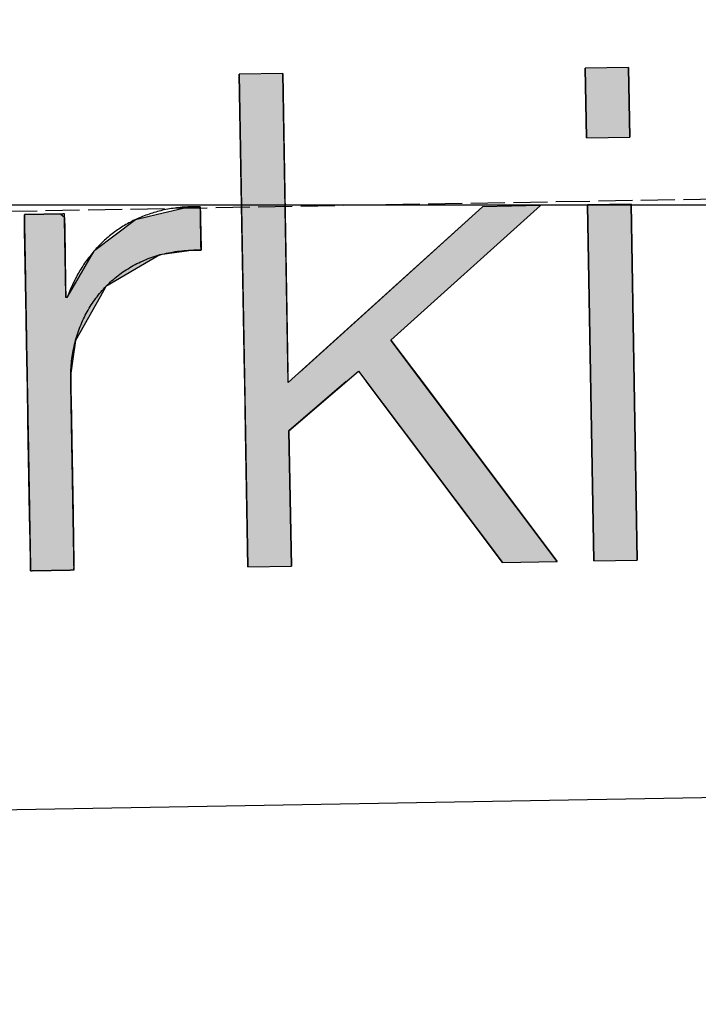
# Model space of a CAD drawing. Extents: x 562 to 7231, y 5567 to 12626.
# Tile 20 of 44: x 3452 to 3552, y 7998 to 8143. Entities that reach past the tile are written whole.
import ezdxf

# ---------------------------------------------------------------- set-up
doc = ezdxf.new("R2010")
doc.units = 0
doc.linetypes.add('GEN3', pattern=[6.25, 5, -1.25])
doc.layers.get('0').update_dxf_attribs({"linetype": 'CONTINUOUS'})
for name, color, linetype in [('3', 6, 'GEN3'), ('5', 3, 'CONTINUOUS'), ('LOGO', 7, 'CONTINUOUS')]:
    doc.layers.add(name, color=color, linetype=linetype)

# ---------------------------------------------------------------- blocks, each defined once
blk = doc.blocks.new('*U41')
at = {"layer": 'LOGO', "color": 30, "linetype": 'CONTINUOUS'}
for p, q in [((45.79, 7.506), (45.793, 7.555)), ((46.561, 7.555), (46.611, 7.506)), ((48.612, 7.513), (49.161, 7.635)), ((49.161, 7.635), (49.261, 7.657)), ((49.261, 7.657), (49.273, 7.659)), ((49.273, 7.659), (49.524, 7.657)), ((49.524, 7.657), (49.524, 7.635)), ((49.524, 7.635), (49.524, 7.513)), ((45.79, 7.479), (45.79, 7.506)), ((45.79, 7.23), (45.79, 7.479)), ((46.611, 7.506), (46.64, 7.479)), ((46.64, 7.479), (46.64, 7.23)), ((47.273, 6.774), (48.146, 7.41)), ((48.146, 7.41), (48.612, 7.513)), ((49.524, 7.513), (49.524, 7.41)), ((49.524, 7.41), (49.524, 6.774)), ((45.79, 6.098), (45.79, 7.23)), ((46.64, 7.23), (46.64, 6.098)), ((47.194, 6.652), (47.247, 6.739)), ((47.247, 6.739), (47.248, 6.741)), ((47.248, 6.741), (47.264, 6.768)), ((47.264, 6.768), (47.273, 6.774)), ((49.369, 6.739), (48.645, 6.652)), ((49.524, 6.741), (49.369, 6.739)), ((49.524, 6.774), (49.524, 6.768)), ((49.524, 6.768), (49.524, 6.741)), ((46.801, 6.001), (47.194, 6.652)), ((48.645, 6.652), (47.492, 6.001)), ((45.79, 6.06), (45.79, 6.098)), ((45.79, 5.783), (45.79, 6.06)), ((46.64, 6.098), (46.64, 6.06)), ((46.64, 6.06), (46.64, 5.783)), ((46.669, 5.783), (46.801, 6.001)), ((47.492, 6.001), (47.365, 5.783)), ((45.79, 4.865), (45.79, 5.783)), ((47.365, 5.783), (46.829, 4.865)), ((45.79, 4.482), (45.79, 4.865)), ((46.829, 4.865), (46.767, 4.482)), ((45.79, 4.172), (45.79, 4.482)), ((46.767, 4.482), (46.716, 4.172)), ((45.79, 3.853), (45.79, 4.172)), ((46.716, 4.172), (46.713, 3.853)), ((45.79, 3.25), (45.79, 3.853)), ((46.713, 3.853), (46.713, 3.25)), ((45.79, 2.727), (45.79, 3.25)), ((46.713, 3.25), (46.713, 2.727)), ((45.79, 2.388), (45.79, 2.727)), ((46.713, 2.727), (46.713, 2.388)), ((45.79, 1.18), (45.79, 2.388)), ((46.713, 2.388), (46.713, 1.18)), ((45.79, 0.629), (45.79, 1.18)), ((46.713, 1.18), (46.713, 0.629)), ((45.79, 0.186), (45.79, 0.629)), ((46.713, 0.629), (46.713, 0.186)), ((45.79, 0.099), (45.79, 0.186)), ((45.79, 0), (45.79, 0.099)), ((46.713, 0.099), (46.703, 0)), ((46.713, 0.186), (46.713, 0.099))]:
    blk.add_line(p, q, dxfattribs=at)
at = {"layer": 'LOGO', "color": 30, "linetype": 'CONTINUOUS', "extrusion": (0, 0, -1)}
for points in [[(-45.793, 7.555), (-46.611, 7.506), (-45.79, 7.506)], [(-45.793, 7.555), (-46.561, 7.555), (-46.611, 7.506)], [(-49.161, 7.635), (-49.524, 7.513), (-48.612, 7.513)], [(-49.261, 7.657), (-49.524, 7.635), (-49.161, 7.635)], [(-49.161, 7.635), (-49.524, 7.635), (-49.524, 7.513)], [(-49.273, 7.659), (-49.524, 7.657), (-49.261, 7.657)], [(-49.261, 7.657), (-49.524, 7.657), (-49.524, 7.635)], [(-45.79, 7.506), (-46.64, 7.479), (-45.79, 7.479)], [(-45.79, 7.506), (-46.611, 7.506), (-46.64, 7.479)], [(-45.79, 7.479), (-46.64, 7.23), (-45.79, 7.23)], [(-45.79, 7.479), (-46.64, 7.479), (-46.64, 7.23)], [(-48.146, 7.41), (-49.524, 6.774), (-47.273, 6.774)], [(-48.612, 7.513), (-49.524, 7.41), (-48.146, 7.41)], [(-48.146, 7.41), (-49.524, 7.41), (-49.524, 6.774)], [(-48.612, 7.513), (-49.524, 7.513), (-49.524, 7.41)], [(-45.79, 7.23), (-46.64, 6.098), (-45.79, 6.098)], [(-45.79, 7.23), (-46.64, 7.23), (-46.64, 6.098)], [(-47.247, 6.739), (-48.645, 6.652), (-47.194, 6.652)], [(-47.248, 6.741), (-49.369, 6.739), (-47.247, 6.739)], [(-47.247, 6.739), (-49.369, 6.739), (-48.645, 6.652)], [(-47.264, 6.768), (-49.524, 6.741), (-47.248, 6.741)], [(-47.248, 6.741), (-49.524, 6.741), (-49.369, 6.739)], [(-47.273, 6.774), (-49.524, 6.768), (-47.264, 6.768)], [(-47.264, 6.768), (-49.524, 6.768), (-49.524, 6.741)], [(-47.273, 6.774), (-49.524, 6.774), (-49.524, 6.768)], [(-47.194, 6.652), (-47.492, 6.001), (-46.801, 6.001)], [(-47.194, 6.652), (-48.645, 6.652), (-47.492, 6.001)], [(-45.79, 6.098), (-46.64, 6.06), (-45.79, 6.06)], [(-45.79, 6.098), (-46.64, 6.098), (-46.64, 6.06)], [(-45.79, 6.06), (-46.64, 5.783), (-45.79, 5.783)], [(-45.79, 6.06), (-46.64, 6.06), (-46.64, 5.783)], [(-46.801, 6.001), (-47.365, 5.783), (-46.669, 5.783)], [(-46.801, 6.001), (-47.492, 6.001), (-47.365, 5.783)], [(-45.79, 5.783), (-46.829, 4.865), (-45.79, 4.865)], [(-45.79, 5.783), (-47.365, 5.783), (-46.829, 4.865)], [(-45.79, 4.865), (-46.767, 4.482), (-45.79, 4.482)], [(-45.79, 4.865), (-46.829, 4.865), (-46.767, 4.482)], [(-45.79, 4.482), (-46.716, 4.172), (-45.79, 4.172)], [(-45.79, 4.482), (-46.767, 4.482), (-46.716, 4.172)], [(-45.79, 4.172), (-46.713, 3.853), (-45.79, 3.853)], [(-45.79, 4.172), (-46.716, 4.172), (-46.713, 3.853)], [(-45.79, 3.853), (-46.713, 3.25), (-45.79, 3.25)], [(-45.79, 3.853), (-46.713, 3.853), (-46.713, 3.25)], [(-45.79, 3.25), (-46.713, 2.727), (-45.79, 2.727)], [(-45.79, 3.25), (-46.713, 3.25), (-46.713, 2.727)], [(-45.79, 2.727), (-46.713, 2.388), (-45.79, 2.388)], [(-45.79, 2.727), (-46.713, 2.727), (-46.713, 2.388)], [(-45.79, 2.388), (-46.713, 1.18), (-45.79, 1.18)], [(-45.79, 2.388), (-46.713, 2.388), (-46.713, 1.18)], [(-45.79, 1.18), (-46.713, 0.629), (-45.79, 0.629)], [(-45.79, 1.18), (-46.713, 1.18), (-46.713, 0.629)], [(-45.79, 0.629), (-46.713, 0.186), (-45.79, 0.186)], [(-45.79, 0.629), (-46.713, 0.629), (-46.713, 0.186)], [(-45.79, 0.186), (-46.713, 0.099), (-45.79, 0.099)], [(-45.79, 0.186), (-46.713, 0.186), (-46.713, 0.099)], [(-45.79, 0.099), (-46.703, 0), (-45.79, 0)], [(-45.79, 0.099), (-46.713, 0.099), (-46.703, 0)]]:
    blk.add_solid(points, dxfattribs=at)
blk = doc.blocks.new('*U42')
at = {"layer": 'LOGO', "color": 30, "linetype": 'CONTINUOUS'}
for p, q in [((50.4, 4.114), (50.4, 10.454)), ((51.322, 10.454), (51.322, 4.114)), ((52.31, 4.758), (55.51, 7.555)), ((56.74, 7.555), (53.518, 4.758)), ((51.574, 4.114), (52.31, 4.758)), ((53.518, 4.758), (53.984, 4.114)), ((50.4, 3.894), (50.4, 4.114)), ((53.984, 4.114), (54.143, 3.894)), ((50.4, 2.869), (50.4, 3.894)), ((52.552, 3.894), (51.322, 2.869)), ((55.802, 0), (52.975, 3.894)), ((54.143, 3.894), (56.959, 0)), ((50.4, 0), (50.4, 2.869)), ((51.322, 2.869), (51.322, 0))]:
    blk.add_line(p, q, dxfattribs=at)
at = {"layer": 'LOGO', "color": 30, "linetype": 'CONTINUOUS', "extrusion": (0, 0, -1)}
for points in [[(-50.4, 10.454), (-51.322, 4.114), (-50.4, 4.114)], [(-50.4, 10.454), (-51.322, 10.454), (-51.322, 4.114)], [(-55.51, 7.555), (-53.518, 4.758), (-52.31, 4.758)], [(-55.51, 7.555), (-56.74, 7.555), (-53.518, 4.758)], [(-52.31, 4.758), (-53.984, 4.114), (-51.574, 4.114)], [(-52.31, 4.758), (-53.518, 4.758), (-53.984, 4.114)], [(-50.4, 4.114), (-51.322, 3.894), (-50.4, 3.894)], [(-50.4, 4.114), (-51.322, 4.114), (-51.322, 3.894)], [(-51.574, 4.114), (-52.552, 3.894), (-51.322, 3.894)], [(-51.574, 4.114), (-52.816, 4.114), (-52.552, 3.894)], [(-52.816, 4.114), (-54.143, 3.894), (-52.975, 3.894)], [(-52.816, 4.114), (-53.984, 4.114), (-54.143, 3.894)], [(-50.4, 3.894), (-51.322, 2.869), (-50.4, 2.869)], [(-50.4, 3.894), (-52.552, 3.894), (-51.322, 2.869)], [(-52.975, 3.894), (-56.959, 0), (-55.802, 0)], [(-52.975, 3.894), (-54.143, 3.894), (-56.959, 0)], [(-50.4, 2.869), (-51.322, 0), (-50.4, 0)], [(-50.4, 2.869), (-51.322, 2.869), (-51.322, 0)]]:
    blk.add_solid(points, dxfattribs=at)
blk = doc.blocks.new('*U43')
at = {"layer": 'LOGO', "color": 30, "linetype": 'CONTINUOUS'}
for p, q in [((57.737, 8.975), (57.737, 10.454)), ((58.659, 10.454), (58.659, 8.975)), ((57.737, 0), (57.737, 7.555)), ((58.659, 7.555), (58.659, 0))]:
    blk.add_line(p, q, dxfattribs=at)
at = {"layer": 'LOGO', "color": 30, "linetype": 'CONTINUOUS', "extrusion": (0, 0, -1)}
for points in [[(-57.737, 10.454), (-58.659, 8.975), (-57.737, 8.975)], [(-57.737, 10.454), (-58.659, 10.454), (-58.659, 8.975)], [(-57.737, 7.555), (-58.659, 0), (-57.737, 0)], [(-57.737, 7.555), (-58.659, 7.555), (-58.659, 0)]]:
    blk.add_solid(points, dxfattribs=at)
blk = doc.blocks.new('KLAUS')
at = {"layer": 'LOGO'}
for points in [[(50.4, 0), (51.322, 0), (51.322, 2.869), (52.816, 4.114), (55.802, 0), (56.959, 0), (53.518, 4.758), (56.74, 7.555), (55.51, 7.555), (51.322, 3.894), (51.322, 10.454), (50.4, 10.454), (50.4, 0), (50.4, 0)], [(57.737, 8.975), (58.659, 8.975), (58.659, 10.454), (57.737, 10.454), (57.737, 8.975), (57.737, 8.975)], [(57.737, 0), (58.659, 0), (58.659, 7.555), (57.737, 7.555), (57.737, 0), (57.737, 0)]]:
    blk.add_lwpolyline(points, dxfattribs=at)
blk.add_polyline3d([(45.79, 0, 0), (45.791, 0, 0), (45.791, 0, 0), (45.793, 0, 0), (45.795, 0, 0), (45.797, 0, 0), (45.8, 0, 0), (45.803, 0, 0), (45.807, 0, 0), (45.812, 0, 0), (45.817, 0, 0), (45.822, 0, 0), (45.828, 0, 0), (45.834, 0, 0), (45.84, 0, 0), (45.847, 0, 0), (45.855, 0, 0), (45.862, 0, 0), (45.871, 0, 0), (45.879, 0, 0), (45.888, 0, 0), (45.897, 0, 0), (45.907, 0, 0), (45.916, 0, 0), (45.926, 0, 0), (45.937, 0, 0), (45.947, 0, 0), (45.959, 0, 0), (45.97, 0, 0), (45.981, 0, 0), (45.993, 0, 0), (46.005, 0, 0), (46.017, 0, 0), (46.029, 0, 0), (46.042, 0, 0), (46.054, 0, 0), (46.067, 0, 0), (46.08, 0, 0), (46.093, 0, 0), (46.106, 0, 0), (46.12, 0, 0), (46.133, 0, 0), (46.147, 0, 0), (46.161, 0, 0), (46.175, 0, 0), (46.188, 0, 0), (46.202, 0, 0), (46.216, 0, 0), (46.23, 0, 0), (46.244, 0, 0), (46.258, 0, 0), (46.272, 0, 0), (46.286, 0, 0), (46.3, 0, 0), (46.314, 0, 0), (46.327, 0, 0), (46.341, 0, 0), (46.355, 0, 0), (46.368, 0, 0), (46.382, 0, 0), (46.395, 0, 0), (46.409, 0, 0), (46.422, 0, 0), (46.435, 0, 0), (46.448, 0, 0), (46.46, 0, 0), (46.473, 0, 0), (46.485, 0, 0), (46.497, 0, 0), (46.509, 0, 0), (46.521, 0, 0), (46.532, 0, 0), (46.544, 0, 0), (46.555, 0, 0), (46.565, 0, 0), (46.576, 0, 0), (46.586, 0, 0), (46.596, 0, 0), (46.605, 0, 0), (46.614, 0, 0), (46.623, 0, 0), (46.632, 0, 0), (46.64, 0, 0), (46.648, 0, 0), (46.655, 0, 0), (46.662, 0, 0), (46.669, 0, 0), (46.675, 0, 0), (46.681, 0, 0), (46.686, 0, 0), (46.691, 0, 0), (46.695, 0, 0), (46.699, 0, 0), (46.703, 0, 0), (46.706, 0, 0), (46.708, 0, 0), (46.71, 0, 0), (46.712, 0, 0), (46.713, 0, 0), (46.713, 0, 0), (46.713, 0.001, 0), (46.713, 0.004, 0), (46.713, 0.01, 0), (46.713, 0.018, 0), (46.713, 0.028, 0), (46.713, 0.041, 0), (46.713, 0.055, 0), (46.713, 0.072, 0), (46.713, 0.091, 0), (46.713, 0.112, 0), (46.713, 0.135, 0), (46.713, 0.16, 0), (46.713, 0.186, 0), (46.713, 0.215, 0), (46.713, 0.245, 0), (46.713, 0.277, 0), (46.713, 0.311, 0), (46.713, 0.346, 0), (46.713, 0.383, 0), (46.713, 0.421, 0), (46.713, 0.461, 0), (46.713, 0.503, 0), (46.713, 0.545, 0), (46.713, 0.589, 0), (46.713, 0.634, 0), (46.713, 0.681, 0), (46.713, 0.729, 0), (46.713, 0.777, 0), (46.713, 0.827, 0), (46.713, 0.878, 0), (46.713, 0.93, 0), (46.713, 0.983, 0), (46.713, 1.036, 0), (46.713, 1.091, 0), (46.713, 1.146, 0), (46.713, 1.202, 0), (46.713, 1.259, 0), (46.713, 1.316, 0), (46.713, 1.374, 0), (46.713, 1.432, 0), (46.713, 1.491, 0), (46.713, 1.55, 0), (46.713, 1.61, 0), (46.713, 1.67, 0), (46.713, 1.73, 0), (46.713, 1.791, 0), (46.713, 1.852, 0), (46.713, 1.912, 0), (46.713, 1.973, 0), (46.713, 2.034, 0), (46.713, 2.095, 0), (46.713, 2.156, 0), (46.713, 2.217, 0), (46.713, 2.277, 0), (46.713, 2.338, 0), (46.713, 2.398, 0), (46.713, 2.458, 0), (46.713, 2.517, 0), (46.713, 2.576, 0), (46.713, 2.635, 0), (46.713, 2.693, 0), (46.713, 2.75, 0), (46.713, 2.807, 0), (46.713, 2.863, 0), (46.713, 2.918, 0), (46.713, 2.973, 0), (46.713, 3.027, 0), (46.713, 3.08, 0), (46.713, 3.132, 0), (46.713, 3.183, 0), (46.713, 3.234, 0), (46.713, 3.283, 0), (46.713, 3.331, 0), (46.713, 3.377, 0), (46.713, 3.423, 0), (46.713, 3.467, 0), (46.713, 3.511, 0), (46.713, 3.552, 0), (46.713, 3.592, 0), (46.713, 3.631, 0), (46.713, 3.669, 0), (46.713, 3.704, 0), (46.713, 3.739, 0), (46.713, 3.771, 0), (46.713, 3.802, 0), (46.713, 3.831, 0), (46.713, 3.858, 0), (46.713, 3.884, 0), (46.713, 3.907, 0), (46.713, 3.929, 0), (46.713, 3.948, 0), (46.713, 3.966, 0), (46.713, 3.981, 0), (46.713, 3.994, 0), (46.713, 4.005, 0), (46.713, 4.014, 0), (46.713, 4.02, 0), (46.713, 4.024, 0), (46.713, 4.026, 0), (46.713, 4.064, 0), (46.714, 4.111, 0), (46.716, 4.158, 0), (46.718, 4.205, 0), (46.721, 4.251, 0), (46.724, 4.298, 0), (46.729, 4.344, 0), (46.734, 4.389, 0), (46.739, 4.435, 0), (46.746, 4.48, 0), (46.753, 4.525, 0), (46.761, 4.57, 0), (46.769, 4.614, 0), (46.778, 4.658, 0), (46.787, 4.702, 0), (46.797, 4.746, 0), (46.808, 4.789, 0), (46.82, 4.832, 0), (46.832, 4.875, 0), (46.845, 4.917, 0), (46.858, 4.959, 0), (46.872, 5.001, 0), (46.887, 5.042, 0), (46.902, 5.083, 0), (46.918, 5.124, 0), (46.934, 5.164, 0), (46.951, 5.204, 0), (46.969, 5.243, 0), (46.987, 5.283, 0), (47.006, 5.321, 0), (47.025, 5.36, 0), (47.045, 5.398, 0), (47.066, 5.435, 0), (47.087, 5.473, 0), (47.109, 5.509, 0), (47.131, 5.546, 0), (47.154, 5.582, 0), (47.177, 5.617, 0), (47.201, 5.652, 0), (47.226, 5.687, 0), (47.251, 5.721, 0), (47.276, 5.755, 0), (47.302, 5.788, 0), (47.329, 5.821, 0), (47.356, 5.854, 0), (47.384, 5.886, 0), (47.412, 5.917, 0), (47.441, 5.948, 0), (47.47, 5.978, 0), (47.5, 6.008, 0), (47.53, 6.038, 0), (47.561, 6.067, 0), (47.592, 6.095, 0), (47.624, 6.123, 0), (47.657, 6.15, 0), (47.689, 6.177, 0), (47.722, 6.203, 0), (47.756, 6.229, 0), (47.791, 6.254, 0), (47.825, 6.279, 0), (47.86, 6.303, 0), (47.896, 6.326, 0), (47.932, 6.349, 0), (47.969, 6.371, 0), (48.006, 6.393, 0), (48.043, 6.414, 0), (48.081, 6.435, 0), (48.12, 6.455, 0), (48.158, 6.474, 0), (48.198, 6.492, 0), (48.237, 6.51, 0), (48.277, 6.528, 0), (48.318, 6.545, 0), (48.359, 6.561, 0), (48.4, 6.576, 0), (48.442, 6.591, 0), (48.484, 6.605, 0), (48.527, 6.618, 0), (48.57, 6.631, 0), (48.613, 6.643, 0), (48.657, 6.655, 0), (48.701, 6.665, 0), (48.746, 6.675, 0), (48.791, 6.685, 0), (48.836, 6.693, 0), (48.882, 6.701, 0), (48.928, 6.708, 0), (48.974, 6.715, 0), (49.021, 6.721, 0), (49.069, 6.725, 0), (49.116, 6.73, 0), (49.164, 6.733, 0), (49.212, 6.736, 0), (49.261, 6.738, 0), (49.31, 6.739, 0), (49.359, 6.739, 0), (49.409, 6.739, 0), (49.459, 6.737, 0), (49.509, 6.735, 0), (49.524, 6.735, 0), (49.524, 6.736, 0), (49.524, 6.737, 0), (49.524, 6.738, 0), (49.524, 6.741, 0), (49.524, 6.744, 0), (49.524, 6.747, 0), (49.524, 6.751, 0), (49.524, 6.755, 0), (49.524, 6.76, 0), (49.524, 6.765, 0), (49.524, 6.77, 0), (49.524, 6.776, 0), (49.524, 6.783, 0), (49.524, 6.79, 0), (49.524, 6.797, 0), (49.524, 6.804, 0), (49.524, 6.813, 0), (49.524, 6.821, 0), (49.524, 6.83, 0), (49.524, 6.839, 0), (49.524, 6.848, 0), (49.524, 6.858, 0), (49.524, 6.868, 0), (49.524, 6.878, 0), (49.524, 6.889, 0), (49.524, 6.9, 0), (49.524, 6.911, 0), (49.524, 6.922, 0), (49.524, 6.934, 0), (49.524, 6.945, 0), (49.524, 6.958, 0), (49.524, 6.97, 0), (49.524, 6.982, 0), (49.524, 6.995, 0), (49.524, 7.008, 0), (49.524, 7.021, 0), (49.524, 7.034, 0), (49.524, 7.047, 0), (49.524, 7.06, 0), (49.524, 7.074, 0), (49.524, 7.087, 0), (49.524, 7.101, 0), (49.524, 7.115, 0), (49.524, 7.129, 0), (49.524, 7.142, 0), (49.524, 7.156, 0), (49.524, 7.17, 0), (49.524, 7.184, 0), (49.524, 7.198, 0), (49.524, 7.212, 0), (49.524, 7.226, 0), (49.524, 7.24, 0), (49.524, 7.254, 0), (49.524, 7.268, 0), (49.524, 7.281, 0), (49.524, 7.295, 0), (49.524, 7.309, 0), (49.524, 7.322, 0), (49.524, 7.336, 0), (49.524, 7.349, 0), (49.524, 7.362, 0), (49.524, 7.375, 0), (49.524, 7.388, 0), (49.524, 7.401, 0), (49.524, 7.414, 0), (49.524, 7.426, 0), (49.524, 7.438, 0), (49.524, 7.45, 0), (49.524, 7.462, 0), (49.524, 7.473, 0), (49.524, 7.485, 0), (49.524, 7.496, 0), (49.524, 7.507, 0), (49.524, 7.517, 0), (49.524, 7.527, 0), (49.524, 7.537, 0), (49.524, 7.547, 0), (49.524, 7.556, 0), (49.524, 7.565, 0), (49.524, 7.574, 0), (49.524, 7.582, 0), (49.524, 7.59, 0), (49.524, 7.597, 0), (49.524, 7.605, 0), (49.524, 7.611, 0), (49.524, 7.618, 0), (49.524, 7.623, 0), (49.524, 7.629, 0), (49.524, 7.634, 0), (49.524, 7.639, 0), (49.524, 7.643, 0), (49.524, 7.646, 0), (49.524, 7.649, 0), (49.524, 7.652, 0), (49.524, 7.654, 0), (49.524, 7.656, 0), (49.524, 7.657, 0), (49.524, 7.657, 0), (49.499, 7.658, 0), (49.458, 7.66, 0), (49.418, 7.66, 0), (49.377, 7.661, 0), (49.337, 7.66, 0), (49.297, 7.66, 0), (49.257, 7.659, 0), (49.217, 7.657, 0), (49.177, 7.655, 0), (49.138, 7.653, 0), (49.099, 7.65, 0), (49.06, 7.646, 0), (49.022, 7.642, 0), (48.983, 7.638, 0), (48.945, 7.633, 0), (48.907, 7.628, 0), (48.869, 7.623, 0), (48.832, 7.617, 0), (48.794, 7.61, 0), (48.758, 7.603, 0), (48.721, 7.596, 0), (48.684, 7.588, 0), (48.648, 7.579, 0), (48.612, 7.571, 0), (48.576, 7.562, 0), (48.54, 7.552, 0), (48.505, 7.542, 0), (48.47, 7.532, 0), (48.435, 7.521, 0), (48.4, 7.509, 0), (48.366, 7.498, 0), (48.331, 7.485, 0), (48.297, 7.473, 0), (48.264, 7.46, 0), (48.23, 7.447, 0), (48.197, 7.433, 0), (48.164, 7.418, 0), (48.132, 7.404, 0), (48.099, 7.389, 0), (48.067, 7.373, 0), (48.035, 7.357, 0), (48.004, 7.341, 0), (47.972, 7.325, 0), (47.941, 7.307, 0), (47.91, 7.29, 0), (47.88, 7.272, 0), (47.849, 7.254, 0), (47.819, 7.235, 0), (47.79, 7.216, 0), (47.76, 7.197, 0), (47.731, 7.177, 0), (47.702, 7.157, 0), (47.673, 7.136, 0), (47.645, 7.115, 0), (47.617, 7.094, 0), (47.589, 7.072, 0), (47.561, 7.05, 0), (47.534, 7.027, 0), (47.507, 7.004, 0), (47.48, 6.981, 0), (47.454, 6.958, 0), (47.428, 6.934, 0), (47.402, 6.909, 0), (47.377, 6.885, 0), (47.351, 6.859, 0), (47.326, 6.834, 0), (47.302, 6.808, 0), (47.277, 6.782, 0), (47.253, 6.755, 0), (47.229, 6.729, 0), (47.206, 6.701, 0), (47.183, 6.674, 0), (47.16, 6.646, 0), (47.137, 6.617, 0), (47.115, 6.589, 0), (47.093, 6.56, 0), (47.072, 6.53, 0), (47.05, 6.501, 0), (47.029, 6.471, 0), (47.008, 6.44, 0), (46.988, 6.41, 0), (46.968, 6.379, 0), (46.948, 6.347, 0), (46.929, 6.316, 0), (46.91, 6.284, 0), (46.891, 6.251, 0), (46.872, 6.218, 0), (46.854, 6.185, 0), (46.836, 6.152, 0), (46.819, 6.118, 0), (46.801, 6.084, 0), (46.785, 6.05, 0), (46.768, 6.016, 0), (46.752, 5.981, 0), (46.736, 5.945, 0), (46.721, 5.91, 0), (46.705, 5.874, 0), (46.691, 5.838, 0), (46.676, 5.801, 0), (46.669, 5.783, 0), (46.669, 5.783, 0), (46.669, 5.783, 0), (46.669, 5.783, 0), (46.669, 5.783, 0), (46.669, 5.783, 0), (46.669, 5.783, 0), (46.668, 5.783, 0), (46.668, 5.783, 0), (46.668, 5.783, 0), (46.668, 5.783, 0), (46.668, 5.783, 0), (46.668, 5.783, 0), (46.667, 5.783, 0), (46.667, 5.783, 0), (46.667, 5.783, 0), (46.667, 5.783, 0), (46.666, 5.783, 0), (46.666, 5.783, 0), (46.666, 5.783, 0), (46.666, 5.783, 0), (46.665, 5.783, 0), (46.665, 5.783, 0), (46.665, 5.783, 0), (46.664, 5.783, 0), (46.664, 5.783, 0), (46.664, 5.783, 0), (46.663, 5.783, 0), (46.663, 5.783, 0), (46.663, 5.783, 0), (46.662, 5.783, 0), (46.662, 5.783, 0), (46.661, 5.783, 0), (46.661, 5.783, 0), (46.661, 5.783, 0), (46.66, 5.783, 0), (46.66, 5.783, 0), (46.66, 5.783, 0), (46.659, 5.783, 0), (46.659, 5.783, 0), (46.658, 5.783, 0), (46.658, 5.783, 0), (46.657, 5.783, 0), (46.657, 5.783, 0), (46.657, 5.783, 0), (46.656, 5.783, 0), (46.656, 5.783, 0), (46.655, 5.783, 0), (46.655, 5.783, 0), (46.654, 5.783, 0), (46.654, 5.783, 0), (46.654, 5.783, 0), (46.653, 5.783, 0), (46.653, 5.783, 0), (46.652, 5.783, 0), (46.652, 5.783, 0), (46.651, 5.783, 0), (46.651, 5.783, 0), (46.651, 5.783, 0), (46.65, 5.783, 0), (46.65, 5.783, 0), (46.649, 5.783, 0), (46.649, 5.783, 0), (46.648, 5.783, 0), (46.648, 5.783, 0), (46.648, 5.783, 0), (46.647, 5.783, 0), (46.647, 5.783, 0), (46.647, 5.783, 0), (46.646, 5.783, 0), (46.646, 5.783, 0), (46.645, 5.783, 0), (46.645, 5.783, 0), (46.645, 5.783, 0), (46.644, 5.783, 0), (46.644, 5.783, 0), (46.644, 5.783, 0), (46.643, 5.783, 0), (46.643, 5.783, 0), (46.643, 5.783, 0), (46.643, 5.783, 0), (46.642, 5.783, 0), (46.642, 5.783, 0), (46.642, 5.783, 0), (46.642, 5.783, 0), (46.641, 5.783, 0), (46.641, 5.783, 0), (46.641, 5.783, 0), (46.641, 5.783, 0), (46.641, 5.783, 0), (46.641, 5.783, 0), (46.64, 5.783, 0), (46.64, 5.783, 0), (46.64, 5.783, 0), (46.64, 5.783, 0), (46.64, 5.783, 0), (46.64, 5.783, 0), (46.64, 5.783, 0), (46.64, 5.783, 0), (46.64, 5.783, 0), (46.64, 5.784, 0), (46.64, 5.786, 0), (46.64, 5.789, 0), (46.64, 5.793, 0), (46.64, 5.798, 0), (46.64, 5.804, 0), (46.64, 5.811, 0), (46.64, 5.819, 0), (46.64, 5.828, 0), (46.64, 5.837, 0), (46.64, 5.848, 0), (46.64, 5.859, 0), (46.64, 5.871, 0), (46.64, 5.884, 0), (46.64, 5.898, 0), (46.64, 5.912, 0), (46.64, 5.928, 0), (46.64, 5.943, 0), (46.64, 5.96, 0), (46.64, 5.977, 0), (46.64, 5.995, 0), (46.64, 6.013, 0), (46.64, 6.033, 0), (46.64, 6.052, 0), (46.64, 6.072, 0), (46.64, 6.093, 0), (46.64, 6.114, 0), (46.64, 6.136, 0), (46.64, 6.158, 0), (46.64, 6.181, 0), (46.64, 6.204, 0), (46.64, 6.227, 0), (46.64, 6.251, 0), (46.64, 6.275, 0), (46.64, 6.3, 0), (46.64, 6.324, 0), (46.64, 6.349, 0), (46.64, 6.375, 0), (46.64, 6.4, 0), (46.64, 6.426, 0), (46.64, 6.452, 0), (46.64, 6.478, 0), (46.64, 6.505, 0), (46.64, 6.531, 0), (46.64, 6.558, 0), (46.64, 6.584, 0), (46.64, 6.611, 0), (46.64, 6.638, 0), (46.64, 6.665, 0), (46.64, 6.692, 0), (46.64, 6.718, 0), (46.64, 6.745, 0), (46.64, 6.772, 0), (46.64, 6.798, 0), (46.64, 6.825, 0), (46.64, 6.851, 0), (46.64, 6.878, 0), (46.64, 6.904, 0), (46.64, 6.929, 0), (46.64, 6.955, 0), (46.64, 6.98, 0), (46.64, 7.006, 0), (46.64, 7.031, 0), (46.64, 7.055, 0), (46.64, 7.079, 0), (46.64, 7.103, 0), (46.64, 7.127, 0), (46.64, 7.15, 0), (46.64, 7.173, 0), (46.64, 7.195, 0), (46.64, 7.217, 0), (46.64, 7.238, 0), (46.64, 7.259, 0), (46.64, 7.279, 0), (46.64, 7.299, 0), (46.64, 7.318, 0), (46.64, 7.337, 0), (46.64, 7.355, 0), (46.64, 7.372, 0), (46.64, 7.389, 0), (46.64, 7.405, 0), (46.64, 7.421, 0), (46.64, 7.435, 0), (46.64, 7.449, 0), (46.64, 7.462, 0), (46.64, 7.475, 0), (46.64, 7.486, 0), (46.64, 7.497, 0), (46.64, 7.507, 0), (46.64, 7.516, 0), (46.64, 7.524, 0), (46.64, 7.531, 0), (46.64, 7.538, 0), (46.64, 7.543, 0), (46.64, 7.547, 0), (46.64, 7.551, 0), (46.64, 7.553, 0), (46.64, 7.554, 0), (46.64, 7.555, 0), (46.639, 7.555, 0), (46.639, 7.555, 0), (46.637, 7.555, 0), (46.635, 7.555, 0), (46.633, 7.555, 0), (46.63, 7.555, 0), (46.627, 7.555, 0), (46.623, 7.555, 0), (46.619, 7.555, 0), (46.614, 7.555, 0), (46.609, 7.555, 0), (46.604, 7.555, 0), (46.598, 7.555, 0), (46.592, 7.555, 0), (46.585, 7.555, 0), (46.578, 7.555, 0), (46.571, 7.555, 0), (46.564, 7.555, 0), (46.556, 7.555, 0), (46.548, 7.555, 0), (46.539, 7.555, 0), (46.53, 7.555, 0), (46.521, 7.555, 0), (46.512, 7.555, 0), (46.502, 7.555, 0), (46.492, 7.555, 0), (46.482, 7.555, 0), (46.472, 7.555, 0), (46.461, 7.555, 0), (46.45, 7.555, 0), (46.439, 7.555, 0), (46.428, 7.555, 0), (46.417, 7.555, 0), (46.405, 7.555, 0), (46.393, 7.555, 0), (46.381, 7.555, 0), (46.369, 7.555, 0), (46.357, 7.555, 0), (46.345, 7.555, 0), (46.333, 7.555, 0), (46.32, 7.555, 0), (46.308, 7.555, 0), (46.295, 7.555, 0), (46.282, 7.555, 0), (46.27, 7.555, 0), (46.257, 7.555, 0), (46.244, 7.555, 0), (46.231, 7.555, 0), (46.218, 7.555, 0), (46.206, 7.555, 0), (46.193, 7.555, 0), (46.18, 7.555, 0), (46.167, 7.555, 0), (46.154, 7.555, 0), (46.142, 7.555, 0), (46.129, 7.555, 0), (46.116, 7.555, 0), (46.104, 7.555, 0), (46.091, 7.555, 0), (46.079, 7.555, 0), (46.067, 7.555, 0), (46.055, 7.555, 0), (46.043, 7.555, 0), (46.031, 7.555, 0), (46.019, 7.555, 0), (46.008, 7.555, 0), (45.997, 7.555, 0), (45.986, 7.555, 0), (45.975, 7.555, 0), (45.964, 7.555, 0), (45.953, 7.555, 0), (45.943, 7.555, 0), (45.933, 7.555, 0), (45.923, 7.555, 0), (45.914, 7.555, 0), (45.904, 7.555, 0), (45.896, 7.555, 0), (45.887, 7.555, 0), (45.879, 7.555, 0), (45.87, 7.555, 0), (45.863, 7.555, 0), (45.855, 7.555, 0), (45.848, 7.555, 0), (45.842, 7.555, 0), (45.835, 7.555, 0), (45.829, 7.555, 0), (45.824, 7.555, 0), (45.818, 7.555, 0), (45.814, 7.555, 0), (45.809, 7.555, 0), (45.805, 7.555, 0), (45.802, 7.555, 0), (45.799, 7.555, 0), (45.796, 7.555, 0), (45.794, 7.555, 0), (45.792, 7.555, 0), (45.791, 7.555, 0), (45.791, 7.555, 0), (45.79, 7.555, 0), (45.79, 7.551, 0), (45.79, 7.544, 0), (45.79, 7.532, 0), (45.79, 7.515, 0), (45.79, 7.494, 0), (45.79, 7.47, 0), (45.79, 7.441, 0), (45.79, 7.408, 0), (45.79, 7.371, 0), (45.79, 7.331, 0), (45.79, 7.287, 0), (45.79, 7.239, 0), (45.79, 7.188, 0), (45.79, 7.134, 0), (45.79, 7.076, 0), (45.79, 7.015, 0), (45.79, 6.951, 0), (45.79, 6.884, 0), (45.79, 6.814, 0), (45.79, 6.741, 0), (45.79, 6.665, 0), (45.79, 6.587, 0), (45.79, 6.506, 0), (45.79, 6.423, 0), (45.79, 6.338, 0), (45.79, 6.25, 0), (45.79, 6.16, 0), (45.79, 6.068, 0), (45.79, 5.973, 0), (45.79, 5.877, 0), (45.79, 5.78, 0), (45.79, 5.68, 0), (45.79, 5.579, 0), (45.79, 5.476, 0), (45.79, 5.372, 0), (45.79, 5.267, 0), (45.79, 5.16, 0), (45.79, 5.052, 0), (45.79, 4.943, 0), (45.79, 4.834, 0), (45.79, 4.723, 0), (45.79, 4.611, 0), (45.79, 4.499, 0), (45.79, 4.387, 0), (45.79, 4.273, 0), (45.79, 4.16, 0), (45.79, 4.046, 0), (45.79, 3.931, 0), (45.79, 3.817, 0), (45.79, 3.703, 0), (45.79, 3.588, 0), (45.79, 3.474, 0), (45.79, 3.36, 0), (45.79, 3.247, 0), (45.79, 3.134, 0), (45.79, 3.021, 0), (45.79, 2.909, 0), (45.79, 2.798, 0), (45.79, 2.688, 0), (45.79, 2.578, 0), (45.79, 2.469, 0), (45.79, 2.362, 0), (45.79, 2.256, 0), (45.79, 2.151, 0), (45.79, 2.047, 0), (45.79, 1.945, 0), (45.79, 1.844, 0), (45.79, 1.745, 0), (45.79, 1.648, 0), (45.79, 1.552, 0), (45.79, 1.459, 0), (45.79, 1.367, 0), (45.79, 1.278, 0), (45.79, 1.191, 0), (45.79, 1.106, 0), (45.79, 1.023, 0), (45.79, 0.943, 0), (45.79, 0.866, 0), (45.79, 0.791, 0), (45.79, 0.719, 0), (45.79, 0.65, 0), (45.79, 0.584, 0), (45.79, 0.521, 0), (45.79, 0.461, 0), (45.79, 0.404, 0), (45.79, 0.35, 0), (45.79, 0.3, 0), (45.79, 0.254, 0), (45.79, 0.211, 0), (45.79, 0.171, 0), (45.79, 0.136, 0), (45.79, 0.104, 0), (45.79, 0.077, 0), (45.79, 0.053, 0), (45.79, 0.034, 0), (45.79, 0.019, 0), (45.79, 0.008, 0), (45.79, 0.001, 0), (45.79, 0, 0), (45.79, 0, 0), (45.79, 0, 0), (45.79, 0, 0), (45.79, 0, 0), (45.79, 0, 0), (45.79, 0, 0), (45.79, 0, 0), (45.79, 0, 0), (45.79, 0, 0), (45.79, 0, 0), (45.79, 0, 0), (45.79, 0, 0), (45.79, 0, 0), (45.79, 0, 0), (45.79, 0, 0), (45.79, 0, 0), (45.79, 0, 0), (45.79, 0, 0), (45.79, 0, 0), (45.79, 0, 0), (45.79, 0, 0), (45.79, 0, 0), (45.79, 0, 0), (45.79, 0, 0), (45.79, 0, 0), (45.79, 0, 0), (45.79, 0, 0), (45.79, 0, 0), (45.79, 0, 0), (45.79, 0, 0), (45.79, 0, 0), (45.79, 0, 0), (45.79, 0, 0), (45.79, 0, 0), (45.79, 0, 0), (45.79, 0, 0), (45.79, 0, 0), (45.79, 0, 0), (45.79, 0, 0), (45.79, 0, 0), (45.79, 0, 0), (45.79, 0, 0), (45.79, 0, 0), (45.79, 0, 0), (45.79, 0, 0), (45.79, 0, 0), (45.79, 0, 0), (45.79, 0, 0), (45.79, 0, 0), (45.79, 0, 0), (45.79, 0, 0), (45.79, 0, 0), (45.79, 0, 0), (45.79, 0, 0), (45.79, 0, 0), (45.79, 0, 0), (45.79, 0, 0), (45.79, 0, 0), (45.79, 0, 0), (45.79, 0, 0), (45.79, 0, 0), (45.79, 0, 0), (45.79, 0, 0), (45.79, 0, 0), (45.79, 0, 0), (45.79, 0, 0), (45.79, 0, 0), (45.79, 0, 0), (45.79, 0, 0), (45.79, 0, 0), (45.79, 0, 0), (45.79, 0, 0), (45.79, 0, 0), (45.79, 0, 0), (45.79, 0, 0), (45.79, 0, 0), (45.79, 0, 0), (45.79, 0, 0), (45.79, 0, 0), (45.79, 0, 0), (45.79, 0, 0), (45.79, 0, 0), (45.79, 0, 0), (45.79, 0, 0), (45.79, 0, 0), (45.79, 0, 0), (45.79, 0, 0), (45.79, 0, 0), (45.79, 0, 0), (45.79, 0, 0), (45.79, 0, 0), (45.79, 0, 0), (45.79, 0, 0), (45.79, 0, 0), (45.79, 0, 0), (45.79, 0, 0), (45.79, 0, 0), (45.79, 0, 0), (45.79, 0, 0)], dxfattribs=at)
at = {"layer": 'LOGO', "color": 30, "linetype": 'CONTINUOUS'}
for name in ['*U42', '*U43', '*U41']:
    blk.add_blockref(name, (0, 0), dxfattribs=at)

msp = doc.modelspace()

# ---------------------------------------------------------------- linework, layer by layer
msp.add_line((4146.361, 8039.156), (1812.775, 7998.423))
at = {"layer": '3'}
msp.add_line((1175.278, 8075.309), (6230.443, 8163.547), dxfattribs=at)
at = {"layer": '5'}
msp.add_line((6272.775, 8115.902), (872.775, 8115.902), dxfattribs=at)

# ---------------------------------------------------------------- block references
at = {"xscale": 6.929133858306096, "yscale": 6.929133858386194, "zscale": 6.929133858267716, "rotation": 0.9999999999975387}
msp.add_blockref('KLAUS', (3136.733, 8056.634), dxfattribs=at)

doc.saveas('drawing.dxf')
